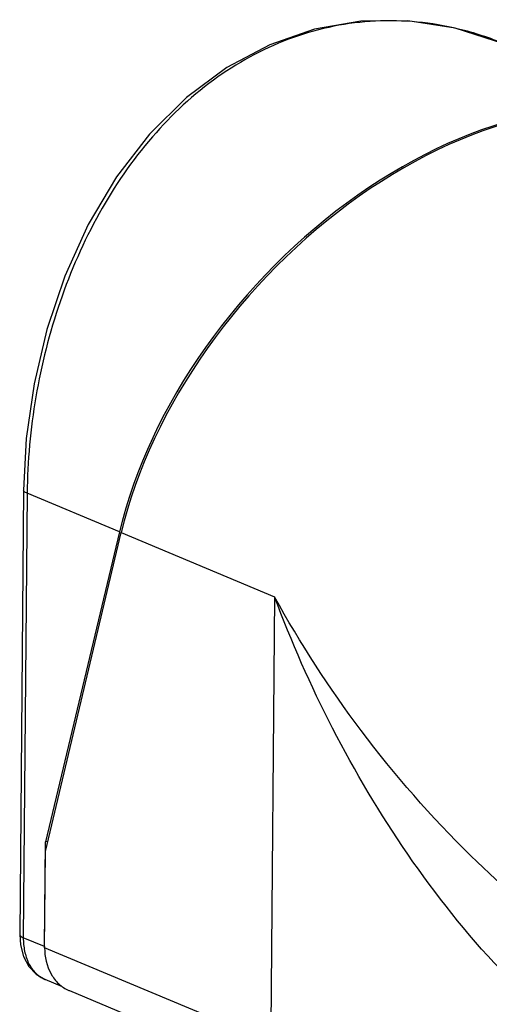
# Model space of a CAD drawing. Header units: millimetres. Extents: x 12 to 2508, y 25 to 1770.
# Tile 49 of 52: x 2250 to 2292, y 1561 to 1651. Entities that reach past the tile are written whole.
import ezdxf

# ---------------------------------------------------------------- set-up
doc = ezdxf.new("R2010")
doc.units = ezdxf.units.MM
for name, color, linetype in [('COVER_S_PBL99', 7, 'Continuous'), ('HOLDER_S_PBL98', 7, 'Continuous'), ('MODULE_S_ABL97', 7, 'Continuous'), ('new_view_8_VBL72', 7, 'Continuous')]:
    doc.layers.add(name, color=color, linetype=linetype)

# ---------------------------------------------------------------- blocks, each defined once
blk = doc.blocks.new('HOLDER_S_PBL98', base_point=(3110.722, 2025.585))
at = {"layer": 'HOLDER_S_PBL98', "color": 7}
for p, q in [((3075.51, 2008.303), (3082.404, 2037.315)), ((3075.435, 1999.539), (3075.51, 2008.303)), ((3077.686, 1995.631), (3088.205, 1991.23))]:
    blk.add_line(p, q, dxfattribs=at)
at = {"layer": 'HOLDER_S_PBL98', "color": 2}
for p, q in [((3082.404, 2037.315), (3096.343, 2031.483)), ((3096.343, 2031.483), (3095.996, 1990.937)), ((3095.996, 1990.937), (3075.435, 1999.539))]:
    blk.add_line(p, q, dxfattribs=at)
at = {"layer": 'HOLDER_S_PBL98', "color": 7}
blk.add_arc((3078.934, 1998.612), 3.231, 246.45354, 247.27906, dxfattribs=at)
blk.add_ellipse((3113.763, 2042.599), major_axis=(26.28, 28.54), ratio=0.659351, start_param=0.234751, end_param=2.275384, dxfattribs=at)
at = {"layer": 'HOLDER_S_PBL98', "color": 2}
for points, knots in [([(3127.002, 1988.675), (3123.316, 1991.233), (3116.583, 1997.294), (3108.231, 2007.85), (3101.426, 2019.315), (3097.861, 2027.392), (3096.343, 2031.483)], [0, 0, 0, 0, 0.25229, 0.504914, 0.754668, 1, 1, 1, 1]), ([(3114.198, 2007.905), (3110.589, 2011.442), (3104.064, 2018.922), (3098.664, 2027.245), (3096.343, 2031.483)], [0, 0, 0, 0, 0.511183, 1, 1, 1, 1]), ([(3127.046, 1997.495), (3125.876, 1998.256), (3121.341, 2001.401), (3117.142, 2005.02), (3114.198, 2007.905)], [0, 0, 0, 0, 0.252886, 1, 1, 1, 1])]:
    blk.add_open_spline(points, degree=3, knots=knots, dxfattribs=at)
at = {"layer": 'HOLDER_S_PBL98', "color": 7}
blk.add_open_spline([(3075.435, 1999.539), (3075.428, 1998.718), (3075.697, 1997.471), (3076.67, 1996.216), (3077.307, 1995.796), (3077.643, 1995.65)], degree=3, knots=[0, 0, 0, 0, 0.523914, 0.766432, 1, 1, 1, 1], dxfattribs=at)
blk = doc.blocks.new('COVER_S_PBL99', base_point=(3103.976, 2039.946))
at = {"layer": 'COVER_S_PBL99', "color": 7}
for p, q in [((3117.283, 2081.775), (3134.78, 2074.455)), ((3073.517, 2041.194), (3073.171, 2000.745)), ((3082.231, 2037.387), (3075.517, 2009.17)), ((3075.436, 1999.636), (3075.517, 2009.17)), ((3075.724, 2009.205), (3075.517, 2009.17)), ((3077.074, 1995.984), (3075.473, 1996.654))]:
    blk.add_line(p, q, dxfattribs=at)
at = {"layer": 'COVER_S_PBL99', "color": 2}
for p, q in [((3073.845, 2040.895), (3073.498, 2000.446)), ((3082.231, 2037.387), (3073.845, 2040.895)), ((3075.436, 1999.636), (3073.498, 2000.446))]:
    blk.add_line(p, q, dxfattribs=at)
at = {"layer": 'COVER_S_PBL99', "color": 7}
for points in [[(3117.284, 2081.775), (3112.764, 2083.242), (3108.469, 2083.895), (3104.19, 2083.856), (3099.985, 2083.132), (3095.909, 2081.731), (3092.012, 2079.661), (3088.349, 2076.937), (3084.983, 2073.594), (3081.98, 2069.698), (3079.398, 2065.349), (3077.279, 2060.674), (3075.637, 2055.803), (3074.47, 2050.848), (3073.767, 2045.899), (3073.517, 2041.194)], [(3073.171, 2000.745), (3073.239, 1999.796), (3073.522, 1998.737), (3074.014, 1997.83), (3074.673, 1997.132), (3075.474, 1996.653)]]:
    blk.add_lwpolyline(points, dxfattribs=at)
at = {"layer": 'COVER_S_PBL99', "color": 2}
for centre, radius, start, end in [((3106.455, 2055.914), 28.037, 67.28042, 76.33194), ((3076.449, 1998.985), 2.527, 243.70233, 247.2832)]:
    blk.add_arc(centre, radius, start, end, dxfattribs=at)
at = {"layer": 'COVER_S_PBL99', "color": 7}
blk.add_arc((3080.928, 1999.589), 5.493, 179.50903, 180.52195, dxfattribs=at)
blk.add_ellipse((3113.59, 2042.671), major_axis=(26.289, 28.535), ratio=0.659161, start_param=6.515572, end_param=8.558677, dxfattribs=at)
at = {"layer": 'COVER_S_PBL99', "color": 2}
for points, knots in [([(3113.08, 2083.157), (3110.616, 2083.753), (3105.492, 2084.255), (3097.885, 2082.722), (3090.899, 2079.009), (3084.91, 2073.436), (3080.111, 2066.412), (3076.596, 2058.365), (3074.418, 2049.752), (3073.87, 2043.831), (3073.845, 2040.895)], [0, 0, 0, 0, 0.115118, 0.230062, 0.347527, 0.469863, 0.598056, 0.731252, 0.866682, 1, 1, 1, 1]), ([(3073.845, 2040.895), (3073.796, 2040.916), (3073.666, 2040.976), (3073.517, 2041.096), (3073.518, 2041.194)], [0, 0, 0, 0, 0.347799, 1, 1, 1, 1]), ([(3073.171, 2000.745), (3073.171, 2000.718), (3073.195, 2000.638), (3073.315, 2000.532), (3073.429, 2000.475), (3073.498, 2000.446)], [0, 0, 0, 0, 0.174491, 0.515628, 1, 1, 1, 1]), ([(3073.498, 2000.446), (3073.495, 2000.034), (3073.565, 1999.239), (3073.92, 1998.148), (3074.505, 1997.27), (3075.045, 1996.86), (3075.329, 1996.719)], [0, 0, 0, 0, 0.283657, 0.544741, 0.781635, 1, 1, 1, 1])]:
    blk.add_open_spline(points, degree=3, knots=knots, dxfattribs=at)
blk = doc.blocks.new('MODULE_S_ABL97', base_point=(3103.976, 2039.946))
at = {"layer": 'COVER_S_PBL99'}
blk.add_blockref('COVER_S_PBL99', (3103.976, 2039.946), dxfattribs=at)
at = {"layer": 'HOLDER_S_PBL98'}
blk.add_blockref('HOLDER_S_PBL98', (3110.722, 2025.585), dxfattribs=at)
blk = doc.blocks.new('NEW_VIEW_8_VBL72', base_point=(3094.865, 1579.719))
at = {"layer": 'MODULE_S_ABL97'}
blk.add_blockref('MODULE_S_ABL97', (3103.976, 2039.946), dxfattribs=at)

msp = doc.modelspace()

# ---------------------------------------------------------------- block references
at = {"layer": 'new_view_8_VBL72'}
msp.add_blockref('NEW_VIEW_8_VBL72', (2271.471, 1146.225), dxfattribs=at)

doc.saveas('drawing.dxf')
